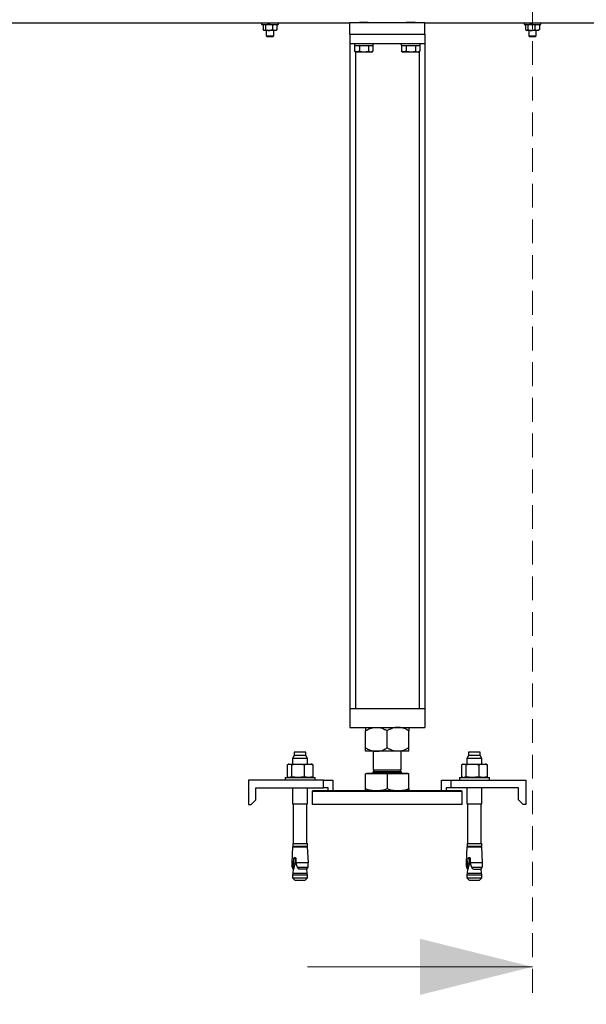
# Model space of a CAD drawing. Header units: millimetres. Extents: x 5 to 589, y 5 to 415.
# Tile 5 of 76: x 91 to 121, y 175 to 228. Entities that reach past the tile are written whole.
import ezdxf

# ---------------------------------------------------------------- set-up
doc = ezdxf.new("R2010")
doc.units = ezdxf.units.MM
doc.linetypes.add('HIDDEN', pattern=[1.905, 1.27, -0.635])
doc.layers.add('TRAIT-FORT', color=4, linetype='Continuous', lineweight=25)

msp = doc.modelspace()

# ---------------------------------------------------------------- linework, layer by layer
at = {"color": 7, "linetype": 'HIDDEN', "lineweight": 18}
msp.add_line((118.39776, 243.8178), (118.39776, 175.25592), dxfattribs=at)
at = {"color": 7, "linetype": 'Continuous', "lineweight": 18}
msp.add_line((106.39776, 177.25592), (118.39776, 177.25592), dxfattribs=at)
msp.add_solid([(118.39776, 177.25592), (112.39776, 178.75592), (112.39776, 175.75592)], dxfattribs=at)
at = {"layer": 'TRAIT-FORT', "color": 4, "linetype": 'Continuous', "lineweight": 25}
for p, q in [((84.24772, 227.64094), (108.64776, 227.64094)), ((103.94777, 227.64094), (103.94777, 227.56594)), ((104.84775, 227.56594), (104.84775, 227.64094)), ((112.64776, 227.64094), (108.64776, 227.64094)), ((108.64776, 227.04094), (108.64776, 227.64094)), ((109.18277, 227.69094), (109.14777, 227.65594)), ((109.14777, 227.65594), (109.14777, 227.64094)), ((109.61784, 227.65594), (109.14777, 227.65594)), ((109.18277, 227.69094), (109.58703, 227.69094)), ((109.58703, 227.69094), (109.61278, 227.69094)), ((109.64778, 227.65594), (109.61278, 227.69094)), ((109.64778, 227.65594), (109.61784, 227.65594)), ((109.64778, 227.64094), (109.64778, 227.65594)), ((111.68273, 227.69094), (111.64773, 227.65594)), ((111.64773, 227.65594), (111.64773, 227.64094)), ((112.1178, 227.65594), (111.64773, 227.65594)), ((111.68273, 227.69094), (112.08699, 227.69094)), ((112.08699, 227.69094), (112.11274, 227.69094)), ((112.14774, 227.65594), (112.11274, 227.69094)), ((112.14774, 227.65594), (112.1178, 227.65594)), ((112.14774, 227.64094), (112.14774, 227.65594)), ((112.64776, 227.64094), (122.04774, 227.64094)), ((112.64776, 227.04094), (112.64776, 227.64094)), ((117.9478, 227.64094), (117.9478, 227.56594)), ((118.84778, 227.56594), (118.84778, 227.64094)), ((103.94777, 227.56594), (104.15252, 227.56594)), ((104.02826, 227.51566), (104.02826, 227.29123)), ((104.07279, 227.56594), (104.052, 227.54522)), ((104.052, 227.26167), (104.07279, 227.24095)), ((104.09225, 227.24095), (104.07279, 227.24095)), ((104.34097, 227.24095), (104.09225, 227.24095)), ((104.15252, 227.56594), (104.84775, 227.56594)), ((104.15624, 227.51566), (104.15624, 227.29123)), ((104.19772, 227.24095), (104.19772, 226.95778)), ((104.64652, 227.24095), (104.34097, 227.24095)), ((104.52569, 227.51566), (104.52569, 227.29123)), ((104.59779, 226.95778), (104.59779, 227.24095)), ((104.72272, 227.24095), (104.64652, 227.24095)), ((104.74351, 227.54522), (104.72272, 227.56594)), ((104.72272, 227.24095), (104.74351, 227.26167)), ((104.76726, 227.51566), (104.76726, 227.29123)), ((117.9478, 227.56594), (118.15255, 227.56594)), ((118.02829, 227.51566), (118.02829, 227.29123)), ((118.07273, 227.56594), (118.05204, 227.54522)), ((118.05204, 227.26167), (118.07273, 227.24095)), ((118.09219, 227.24095), (118.07273, 227.24095)), ((118.341, 227.24095), (118.09219, 227.24095)), ((118.15255, 227.56594), (118.84778, 227.56594)), ((118.15618, 227.51566), (118.15618, 227.29123)), ((118.19776, 227.24095), (118.19776, 226.95778)), ((118.64646, 227.24095), (118.341, 227.24095)), ((118.52573, 227.51566), (118.52573, 227.29123)), ((118.59773, 226.95778), (118.59773, 227.24095)), ((118.72276, 227.24095), (118.64646, 227.24095)), ((118.74345, 227.54522), (118.72276, 227.56594)), ((118.72276, 227.24095), (118.74345, 227.26167)), ((118.76729, 227.51566), (118.76729, 227.29123)), ((104.19772, 226.95778), (104.24779, 226.90778)), ((104.19772, 226.95778), (104.35184, 226.95778)), ((104.36328, 226.90778), (104.24779, 226.90778)), ((104.35184, 226.95778), (104.59779, 226.95778)), ((104.54772, 226.90778), (104.36328, 226.90778)), ((104.54772, 226.90778), (104.59779, 226.95778)), ((108.64776, 227.04094), (108.64776, 226.54095)), ((108.64776, 227.04094), (112.64776, 227.04094)), ((108.64776, 226.54095), (112.64776, 226.54095)), ((108.64776, 226.54095), (108.64776, 191.04095)), ((108.89772, 226.54095), (108.89772, 226.44094)), ((109.89774, 226.44094), (109.89774, 226.54095)), ((111.39777, 226.54095), (111.39777, 226.44094)), ((112.3978, 226.44094), (112.3978, 226.54095)), ((112.64776, 227.04094), (112.64776, 226.54095)), ((112.64776, 226.54095), (112.64776, 191.04095)), ((118.19776, 226.95778), (118.24773, 226.90778)), ((118.19776, 226.95778), (118.35178, 226.95778)), ((118.36332, 226.90778), (118.24773, 226.90778)), ((118.35178, 226.95778), (118.59773, 226.95778)), ((118.54776, 226.90778), (118.36332, 226.90778)), ((118.54776, 226.90778), (118.59773, 226.95778)), ((108.89772, 226.44094), (109.86684, 226.44094)), ((108.90725, 226.44094), (108.90725, 226.14117)), ((108.90725, 226.14117), (108.91622, 226.1376)), ((108.91498, 226.13657), (108.99404, 226.09094)), ((108.94778, 226.11764), (108.94778, 191.04095)), ((109.75316, 226.09094), (108.99404, 226.09094)), ((109.16494, 226.44094), (109.16494, 226.14117)), ((109.65551, 226.44094), (109.65551, 226.14117)), ((109.80151, 226.09094), (109.75316, 226.09094)), ((109.80151, 226.09094), (109.88057, 226.13657)), ((109.86684, 226.44094), (109.89774, 226.44094)), ((109.8883, 226.44094), (109.8883, 226.14117)), ((111.39777, 226.44094), (112.3668, 226.44094)), ((111.40722, 226.44094), (111.40722, 226.14117)), ((111.40722, 226.14117), (111.41618, 226.1376)), ((111.41494, 226.13657), (111.494, 226.09094)), ((112.25322, 226.09094), (111.494, 226.09094)), ((111.66499, 226.44094), (111.66499, 226.14117)), ((112.15547, 226.44094), (112.15547, 226.14117)), ((112.30148, 226.09094), (112.25322, 226.09094)), ((112.30148, 226.09094), (112.38054, 226.13657)), ((112.34773, 226.11764), (112.34773, 191.04095)), ((112.3668, 226.44094), (112.3978, 226.44094)), ((112.38826, 226.44094), (112.38826, 226.14117)), ((108.64776, 191.04095), (108.64776, 190.04095)), ((108.64776, 191.04095), (112.64776, 191.04095)), ((108.94778, 191.04095), (112.34773, 191.04095)), ((112.64776, 191.04095), (112.64776, 190.04095)), ((108.64776, 190.04095), (112.64776, 190.04095)), ((109.49777, 188.93884), (109.49777, 189.86304)), ((110.6478, 188.93884), (110.6478, 189.86304)), ((111.79775, 188.93884), (111.79775, 189.86304)), ((105.6928, 188.71594), (105.6928, 188.54094)), ((106.30277, 188.71594), (105.6928, 188.71594)), ((106.30277, 188.54094), (106.30277, 188.71594)), ((110.07274, 188.76095), (109.49777, 188.76095)), ((109.89774, 188.76095), (109.89774, 187.77595)), ((111.22277, 188.76095), (110.07274, 188.76095)), ((111.79775, 188.76095), (111.22277, 188.76095)), ((111.39777, 187.77595), (111.39777, 188.76095)), ((114.99274, 188.71594), (114.99274, 188.54094)), ((115.53024, 188.71594), (114.99274, 188.71594)), ((115.60271, 188.71594), (115.53024, 188.71594)), ((115.60271, 188.54094), (115.60271, 188.71594)), ((105.6928, 188.54094), (105.59772, 188.37596)), ((105.59772, 188.37596), (105.59772, 188.08094)), ((106.39776, 188.37596), (105.59772, 188.37596)), ((106.23029, 188.54094), (105.6928, 188.54094)), ((106.30277, 188.54094), (106.23029, 188.54094)), ((106.39776, 188.37596), (106.30277, 188.54094)), ((106.39776, 188.08094), (106.39776, 188.37596)), ((114.99274, 188.54094), (114.89776, 188.37596)), ((114.89776, 188.37596), (114.89776, 188.08094)), ((115.60271, 188.37596), (114.89776, 188.37596)), ((115.60271, 188.54094), (114.99274, 188.54094)), ((115.6978, 188.37596), (115.60271, 188.54094)), ((115.6978, 188.37596), (115.60271, 188.37596)), ((115.6978, 188.08094), (115.6978, 188.37596)), ((105.31619, 188.04765), (105.31619, 187.39925)), ((105.39773, 188.08094), (105.36016, 188.06747)), ((105.39773, 188.08094), (105.43273, 188.08094)), ((105.43273, 188.08094), (105.89021, 188.08094)), ((105.54937, 188.04765), (105.54937, 187.39925)), ((105.89021, 188.08094), (106.45517, 188.08094)), ((106.23096, 187.39925), (106.23096, 188.04765)), ((106.45517, 188.08094), (106.59774, 188.08094)), ((106.63532, 188.06747), (106.59774, 188.08094)), ((106.67938, 188.04765), (106.63493, 188.06637)), ((106.67938, 188.04765), (106.67938, 187.39925)), ((109.99244, 187.77595), (109.89774, 187.68123)), ((109.89774, 187.77595), (110.27272, 187.77595)), ((109.89774, 187.68123), (109.89774, 187.65095)), ((109.89774, 187.68123), (111.29726, 187.68123)), ((109.89774, 187.65095), (110.27272, 187.65095)), ((110.27272, 187.77595), (111.39777, 187.77595)), ((110.27272, 187.65095), (111.39777, 187.65095)), ((111.29726, 187.68123), (111.39777, 187.68123)), ((111.39777, 187.68123), (111.30307, 187.77595)), ((111.39777, 187.65095), (111.39777, 187.68123)), ((114.61614, 188.04765), (114.61614, 187.39925)), ((114.69777, 188.08094), (114.6602, 188.06747)), ((114.69777, 188.08094), (114.73277, 188.08094)), ((114.73277, 188.08094), (115.19016, 188.08094)), ((114.84941, 188.04765), (114.84941, 187.39925)), ((115.19016, 188.08094), (115.75521, 188.08094)), ((115.531, 188.04765), (115.531, 187.39925)), ((115.75521, 188.08094), (115.89778, 188.08094)), ((115.93536, 188.06747), (115.89778, 188.08094)), ((115.97932, 188.04765), (115.93498, 188.06637)), ((115.97932, 188.04765), (115.97932, 187.39925)), ((103.24777, 187.21595), (103.24777, 185.91595)), ((107.24776, 187.21595), (103.24777, 187.21595)), ((105.19775, 187.36594), (105.19775, 187.21595)), ((105.19775, 187.36594), (106.60766, 187.36594)), ((105.36054, 187.38058), (105.31619, 187.39925)), ((105.36016, 187.37944), (105.39773, 187.36594)), ((106.59774, 187.36594), (106.63532, 187.37944)), ((106.60766, 187.36594), (106.79773, 187.36594)), ((106.63493, 187.38058), (106.67938, 187.39925)), ((106.79773, 187.21595), (106.79773, 187.36594)), ((107.24776, 186.81594), (107.24776, 187.21595)), ((107.24776, 187.21595), (107.74778, 187.21595)), ((107.74778, 187.21595), (107.74778, 186.66595)), ((109.49777, 186.76866), (109.49777, 187.56095)), ((110.6478, 187.56095), (109.49777, 187.56095)), ((109.58026, 187.59595), (109.54526, 187.56095)), ((109.58026, 187.60095), (109.58026, 187.59595)), ((109.58026, 187.60095), (110.11403, 187.60095)), ((109.58026, 187.59595), (110.11403, 187.59595)), ((110.11403, 187.60095), (111.71525, 187.60095)), ((110.11403, 187.59595), (111.71525, 187.59595)), ((110.6478, 187.56095), (110.6478, 186.76866)), ((111.79775, 187.56095), (110.6478, 187.56095)), ((111.71525, 187.59595), (111.71525, 187.60095)), ((111.75025, 187.56095), (111.71525, 187.59595)), ((111.79775, 186.76866), (111.79775, 187.56095)), ((113.54774, 186.66595), (113.54774, 187.21595)), ((113.54774, 187.21595), (114.04775, 187.21595)), ((114.04775, 187.21595), (114.04775, 186.81594)), ((114.04775, 187.21595), (118.04775, 187.21595)), ((114.49779, 187.36594), (114.49779, 187.21595)), ((114.49779, 187.36594), (116.09777, 187.36594)), ((114.66058, 187.38058), (114.61614, 187.39925)), ((114.6602, 187.37944), (114.69777, 187.36594)), ((115.89778, 187.36594), (115.93536, 187.37944)), ((115.93498, 187.38058), (115.97932, 187.39925)), ((116.09777, 187.21595), (116.09777, 187.36594)), ((118.04775, 187.21595), (118.04775, 185.91595)), ((103.64774, 186.81594), (107.24776, 186.81594)), ((103.64774, 186.16593), (103.64774, 186.81594)), ((105.59772, 186.81594), (105.59772, 185.96595)), ((106.39776, 185.96595), (106.39776, 186.81594)), ((106.69778, 186.66595), (106.64771, 186.61595)), ((106.64771, 186.61595), (106.64771, 185.91595)), ((114.6478, 186.61595), (106.64771, 186.61595)), ((106.69778, 186.66595), (114.59773, 186.66595)), ((107.49772, 186.81594), (107.24776, 186.81594)), ((107.49772, 186.66595), (107.49772, 186.81594)), ((113.79779, 186.81594), (113.79779, 186.66595)), ((114.04775, 186.81594), (113.79779, 186.81594)), ((117.64777, 186.81594), (114.04775, 186.81594)), ((114.6478, 186.61595), (114.59773, 186.66595)), ((114.6478, 185.91595), (114.6478, 186.61595)), ((114.89776, 186.81594), (114.89776, 185.96595)), ((115.6978, 185.96595), (115.6978, 186.81594)), ((117.64777, 186.16593), (117.64777, 186.81594)), ((103.39778, 185.91595), (103.64774, 186.16593)), ((117.64777, 186.16593), (117.89773, 185.91595)), ((103.24777, 185.91595), (103.39778, 185.91595)), ((105.59772, 185.96595), (106.39776, 185.96595)), ((105.63777, 185.96595), (105.63777, 183.84595)), ((106.3578, 183.84595), (106.3578, 185.96595)), ((110.61128, 185.91595), (106.64771, 185.91595)), ((114.6478, 185.91595), (110.61128, 185.91595)), ((114.89776, 185.96595), (115.60271, 185.96595)), ((114.93772, 185.96595), (114.93772, 183.84595)), ((115.60271, 185.96595), (115.6978, 185.96595)), ((115.65774, 183.84595), (115.65774, 185.96595)), ((118.04775, 185.91595), (117.89773, 185.91595)), ((105.59982, 183.66595), (105.55547, 182.82042)), ((105.59982, 183.66595), (106.39575, 183.66595)), ((105.60525, 183.84595), (105.60525, 183.69094)), ((105.60525, 183.84595), (106.39022, 183.84595)), ((105.60525, 183.69094), (106.39022, 183.69094)), ((105.70529, 183.69094), (105.70529, 183.66595)), ((106.29028, 183.66595), (106.29028, 183.69094)), ((106.39022, 183.69094), (106.39022, 183.84595)), ((106.4401, 182.82042), (106.39575, 183.66595)), ((114.89976, 183.66595), (114.85551, 182.82042)), ((114.89976, 183.66595), (115.60119, 183.66595)), ((114.90529, 183.84595), (114.90529, 183.69094)), ((114.90529, 183.84595), (115.59699, 183.84595)), ((114.90529, 183.69094), (115.59699, 183.69094)), ((115.00524, 183.69094), (115.00524, 183.66595)), ((115.59022, 183.66595), (115.59022, 183.69094)), ((115.59699, 183.84595), (115.69026, 183.84595)), ((115.59699, 183.69094), (115.69026, 183.69094)), ((115.60119, 183.66595), (115.6957, 183.66595)), ((115.69026, 183.69094), (115.69026, 183.84595)), ((115.74004, 182.82042), (115.6957, 183.66595)), ((105.65265, 182.82042), (105.66695, 183.03092)), ((105.73924, 183.03092), (105.66695, 183.03092)), ((105.73924, 183.03092), (105.71521, 182.73283)), ((105.77844, 183.03092), (105.78092, 182.82042)), ((114.9526, 182.82042), (114.967, 183.03092)), ((115.03919, 183.03092), (114.967, 183.03092)), ((115.03919, 183.03092), (115.01525, 182.73283)), ((115.07848, 183.03092), (115.08086, 182.82042)), ((105.55547, 182.82042), (105.65265, 182.82042)), ((105.57302, 182.57855), (105.63405, 182.57855)), ((105.63424, 182.46255), (105.61879, 182.25093)), ((105.63405, 182.57855), (105.65227, 182.73283)), ((105.63424, 182.46255), (105.65208, 182.46255)), ((105.6455, 182.48103), (105.65923, 182.48103)), ((105.65208, 182.46255), (105.6455, 182.48103)), ((105.65923, 182.48103), (105.65208, 182.46255)), ((105.65227, 182.73283), (105.65265, 182.82042)), ((105.71521, 182.73283), (105.65227, 182.73283)), ((105.78092, 182.82042), (105.78759, 182.73283)), ((105.78092, 182.82042), (106.4401, 182.82042)), ((105.78759, 182.73283), (105.84033, 182.57855)), ((105.84033, 182.57855), (106.42246, 182.57855)), ((105.91195, 182.48103), (105.94295, 182.46255)), ((106.36123, 182.46255), (105.94295, 182.46255)), ((106.37677, 182.25093), (106.36123, 182.46255)), ((114.85551, 182.82042), (114.9526, 182.82042)), ((114.87306, 182.57855), (114.93409, 182.57855)), ((114.93428, 182.46255), (114.91874, 182.25093)), ((114.93409, 182.57855), (114.95231, 182.73283)), ((114.95212, 182.46255), (114.93428, 182.46255)), ((114.95212, 182.46255), (114.94544, 182.48103)), ((114.94544, 182.48103), (114.95927, 182.48103)), ((114.95927, 182.48103), (114.95212, 182.46255)), ((114.95231, 182.73283), (114.9526, 182.82042)), ((115.01525, 182.73283), (114.95231, 182.73283)), ((115.08086, 182.82042), (115.08754, 182.73283)), ((115.08086, 182.82042), (115.74004, 182.82042)), ((115.08754, 182.73283), (115.14037, 182.57855)), ((115.14037, 182.57855), (115.7225, 182.57855)), ((115.21199, 182.48103), (115.24289, 182.46255)), ((115.24289, 182.46255), (115.66127, 182.46255)), ((115.67672, 182.25093), (115.66127, 182.46255)), ((105.61879, 182.25093), (105.60029, 182.15995)), ((105.60029, 182.15995), (105.60029, 182.01595)), ((105.60029, 182.15995), (106.30077, 182.15995)), ((105.60029, 182.01595), (105.72522, 181.89095)), ((105.60029, 182.01595), (106.39528, 182.01595)), ((105.61879, 182.25093), (106.28665, 182.25093)), ((105.72522, 181.89095), (106.20549, 181.89095)), ((106.20549, 181.89095), (106.27025, 181.89095)), ((106.27025, 181.89095), (106.39528, 182.01595)), ((106.28665, 182.25093), (106.37677, 182.25093)), ((106.30077, 182.15995), (106.39528, 182.15995)), ((106.39528, 182.15995), (106.37677, 182.25093)), ((106.39528, 182.01595), (106.39528, 182.15995)), ((114.91874, 182.25093), (114.90024, 182.15995)), ((114.90024, 182.15995), (114.90024, 182.01595)), ((114.90024, 182.15995), (115.69522, 182.15995)), ((114.90024, 182.01595), (115.02527, 181.89095)), ((114.90024, 182.01595), (115.60081, 182.01595)), ((114.91874, 182.25093), (115.67672, 182.25093)), ((115.02527, 181.89095), (115.57029, 181.89095)), ((115.57029, 181.89095), (115.69522, 182.01595)), ((115.60081, 182.01595), (115.69522, 182.01595)), ((115.69522, 182.15995), (115.67672, 182.25093)), ((115.69522, 182.01595), (115.69522, 182.15995))]:
    msp.add_line(p, q, dxfattribs=at)
for centre, radius, start, end in [((109.84776, 187.65094), 0.05, 270, 360), ((111.44776, 187.65094), 0.05, 180, 270), ((108.31908, 182.89963), 2.76475, 181.6416, 186.668911), ((105.77103, 182.6089), 0.20031, 188.713673, 226.939482), ((106.22448, 182.6089), 0.20031, 313.060518, 351.286327), ((103.67644, 182.89963), 2.76475, 353.331089, 358.3584), ((117.61908, 182.89963), 2.76475, 181.6416, 186.668911), ((115.07103, 182.6089), 0.20031, 188.713673, 226.939482), ((115.52448, 182.6089), 0.20031, 313.060518, 351.286327), ((112.97644, 182.89963), 2.76475, 353.331089, 358.3584)]:
    msp.add_arc(centre, radius, start, end, dxfattribs=at)
for points, knots in [([(104.02826, 227.51566), (104.03311, 227.52241), (104.05225, 227.549), (104.0742, 227.56552), (104.0912, 227.56591), (104.09225, 227.56594)], [0, 0, 0, 0, 0.24192534, 0.95319291, 1, 1, 1, 1]), ([(104.09225, 227.24095), (104.0912, 227.24097), (104.0742, 227.24137), (104.05225, 227.25789), (104.03311, 227.28448), (104.02826, 227.29123)], [0, 0, 0, 0, 0.04680709, 0.75807466, 1, 1, 1, 1]), ([(104.09225, 227.56594), (104.10625, 227.56146), (104.12852, 227.55435), (104.14874, 227.52613), (104.15624, 227.51566)], [0, 0, 0, 0, 0.6288361, 1, 1, 1, 1]), ([(104.15624, 227.29123), (104.14874, 227.28076), (104.12852, 227.25254), (104.10625, 227.24542), (104.09225, 227.24095)], [0, 0, 0, 0, 0.3711639, 1, 1, 1, 1]), ([(104.34097, 227.56594), (104.30846, 227.56304), (104.24395, 227.55729), (104.18532, 227.52946), (104.15624, 227.51566)], [0, 0, 0, 0, 0.50397782, 1, 1, 1, 1]), ([(104.15624, 227.29123), (104.18152, 227.27948), (104.23296, 227.25558), (104.29677, 227.242), (104.33324, 227.24113), (104.34097, 227.24095)], [0, 0, 0, 0, 0.4322375, 0.87968926, 1, 1, 1, 1]), ([(104.52569, 227.51566), (104.50042, 227.5274), (104.44897, 227.55131), (104.38514, 227.56489), (104.34869, 227.56575), (104.34097, 227.56594)], [0, 0, 0, 0, 0.43215567, 0.87960431, 1, 1, 1, 1]), ([(104.34097, 227.24095), (104.37347, 227.24385), (104.43796, 227.2496), (104.49661, 227.27743), (104.52569, 227.29123)], [0, 0, 0, 0, 0.50405958, 1, 1, 1, 1]), ([(104.52569, 227.51566), (104.54223, 227.5274), (104.57587, 227.55131), (104.61769, 227.5649), (104.64147, 227.56576), (104.64652, 227.56594)], [0, 0, 0, 0, 0.43205486, 0.87925924, 1, 1, 1, 1]), ([(104.64652, 227.24095), (104.62525, 227.24385), (104.58305, 227.24959), (104.5447, 227.27743), (104.52569, 227.29123)], [0, 0, 0, 0, 0.50417683, 1, 1, 1, 1]), ([(104.64652, 227.56594), (104.66777, 227.56304), (104.70993, 227.55728), (104.74825, 227.52946), (104.76726, 227.51566)], [0, 0, 0, 0, 0.50383967, 1, 1, 1, 1]), ([(104.76726, 227.29123), (104.75071, 227.27949), (104.71705, 227.25559), (104.67542, 227.242), (104.65158, 227.24113), (104.64652, 227.24095)], [0, 0, 0, 0, 0.43234899, 0.87955015, 1, 1, 1, 1]), ([(104.74342, 227.54474), (104.7438, 227.54456), (104.75255, 227.54031), (104.76007, 227.52771), (104.76726, 227.51566)], [0, 0, 0, 0, 0.043659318, 1, 1, 1, 1]), ([(104.76726, 227.29123), (104.76007, 227.27918), (104.75255, 227.26658), (104.7438, 227.26233), (104.74342, 227.26214)], [0, 0, 0, 0, 0.956340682, 1, 1, 1, 1]), ([(118.02829, 227.51566), (118.0331, 227.52241), (118.05206, 227.54902), (118.07465, 227.56552), (118.09117, 227.56591), (118.09219, 227.56594)], [0, 0, 0, 0, 0.24181146, 0.95335151, 1, 1, 1, 1]), ([(118.09219, 227.24095), (118.09117, 227.24097), (118.07465, 227.24137), (118.05206, 227.25787), (118.0331, 227.28448), (118.02829, 227.29123)], [0, 0, 0, 0, 0.046648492, 0.758188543, 1, 1, 1, 1]), ([(118.09219, 227.56594), (118.10625, 227.56147), (118.1286, 227.55436), (118.14871, 227.52613), (118.15618, 227.51566)], [0, 0, 0, 0, 0.62899322, 1, 1, 1, 1]), ([(118.15618, 227.29123), (118.14871, 227.28076), (118.1286, 227.25253), (118.10625, 227.24542), (118.09219, 227.24095)], [0, 0, 0, 0, 0.37100678, 1, 1, 1, 1]), ([(118.341, 227.56594), (118.30849, 227.56303), (118.24396, 227.55727), (118.18529, 227.52946), (118.15618, 227.51566)], [0, 0, 0, 0, 0.50375323, 1, 1, 1, 1]), ([(118.15618, 227.29123), (118.18149, 227.27949), (118.23295, 227.25561), (118.29676, 227.24199), (118.33324, 227.24113), (118.341, 227.24095)], [0, 0, 0, 0, 0.43248518, 0.87926439, 1, 1, 1, 1]), ([(118.52573, 227.51566), (118.50042, 227.5274), (118.44896, 227.55128), (118.38515, 227.56489), (118.34873, 227.56575), (118.341, 227.56594)], [0, 0, 0, 0, 0.43261076, 0.87960103, 1, 1, 1, 1]), ([(118.341, 227.24095), (118.37347, 227.24386), (118.43795, 227.24962), (118.49661, 227.27743), (118.52573, 227.29123)], [0, 0, 0, 0, 0.50359923, 1, 1, 1, 1]), ([(118.52573, 227.51566), (118.54227, 227.5274), (118.57592, 227.5513), (118.61764, 227.5649), (118.64141, 227.56576), (118.64646, 227.56594)], [0, 0, 0, 0, 0.43218774, 0.87922211, 1, 1, 1, 1]), ([(118.64646, 227.24095), (118.62522, 227.24385), (118.58308, 227.2496), (118.54474, 227.27743), (118.52573, 227.29123)], [0, 0, 0, 0, 0.50402287, 1, 1, 1, 1]), ([(118.64646, 227.56594), (118.66774, 227.56304), (118.70996, 227.55729), (118.74828, 227.52946), (118.76729, 227.51566)], [0, 0, 0, 0, 0.50399386, 1, 1, 1, 1]), ([(118.76729, 227.29123), (118.75075, 227.27948), (118.71709, 227.25558), (118.67536, 227.242), (118.65152, 227.24113), (118.64646, 227.24095)], [0, 0, 0, 0, 0.43221601, 0.87958719, 1, 1, 1, 1]), ([(118.74345, 227.54474), (118.7438, 227.54456), (118.75189, 227.54027), (118.75976, 227.52769), (118.76729, 227.51566)], [0, 0, 0, 0, 0.04324135, 1, 1, 1, 1]), ([(118.76729, 227.29123), (118.75976, 227.2792), (118.75189, 227.26662), (118.7438, 227.26233), (118.74345, 227.26214)], [0, 0, 0, 0, 0.95675865, 1, 1, 1, 1]), ([(109.16494, 226.14117), (109.14256, 226.13021), (109.09732, 226.10805), (109.03037, 226.09995), (108.96629, 226.11182), (108.92704, 226.13133), (108.90725, 226.14117)], [0, 0, 0, 0, 0.26465276, 0.53490721, 0.7654365, 1, 1, 1, 1]), ([(109.16494, 226.14117), (109.20754, 226.13021), (109.29362, 226.10806), (109.42115, 226.09995), (109.54304, 226.11184), (109.61778, 226.13133), (109.65551, 226.14117)], [0, 0, 0, 0, 0.26474664, 0.5349677, 0.76528022, 1, 1, 1, 1]), ([(109.65551, 226.14117), (109.68513, 226.12599), (109.73413, 226.10089), (109.80523, 226.10319), (109.85286, 226.12065), (109.88043, 226.13662), (109.8883, 226.14117)], [0, 0, 0, 0, 0.38556567, 0.63765434, 0.89655851, 1, 1, 1, 1]), ([(111.66499, 226.14117), (111.64262, 226.13021), (111.59741, 226.10805), (111.53029, 226.09995), (111.46637, 226.11183), (111.42705, 226.13133), (111.40722, 226.14117)], [0, 0, 0, 0, 0.26462673, 0.53495501, 0.76536157, 1, 1, 1, 1]), ([(111.66499, 226.14117), (111.70756, 226.13021), (111.79361, 226.10805), (111.92114, 226.09995), (112.04304, 226.11182), (112.11778, 226.13133), (112.15547, 226.14117)], [0, 0, 0, 0, 0.264608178, 0.534878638, 0.765423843, 1, 1, 1, 1]), ([(112.15547, 226.14117), (112.1851, 226.12599), (112.23411, 226.10088), (112.30516, 226.1032), (112.35297, 226.12064), (112.38043, 226.13662), (112.38826, 226.14117)], [0, 0, 0, 0, 0.385565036, 0.637653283, 0.896646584, 1, 1, 1, 1]), ([(109.49777, 189.86304), (109.57651, 189.90489), (109.69606, 189.96842), (109.86701, 190.01939), (109.97977, 190.03862), (110.04865, 190.04035), (110.07274, 190.04095)], [0, 0, 0, 0, 0.43201684, 0.65591983, 0.87966982, 1, 1, 1, 1]), ([(109.49777, 190.04095), (109.49777, 190.04083), (109.49777, 190.03989), (109.49777, 190.01452), (109.49777, 189.94546), (109.49777, 189.88613), (109.49777, 189.86304)], [0, 0, 0, 0, 0.05037236, 0.40259808, 0.76752988, 1, 1, 1, 1]), ([(110.07274, 190.04095), (110.12274, 190.03842), (110.22376, 190.0333), (110.37086, 189.9936), (110.51313, 189.93703), (110.60277, 189.88778), (110.6478, 189.86304)], [0, 0, 0, 0, 0.24957757, 0.5043009, 0.75100273, 1, 1, 1, 1]), ([(111.22277, 190.04095), (111.17278, 190.03842), (111.07175, 190.0333), (110.92465, 189.9936), (110.7824, 189.93704), (110.6928, 189.88778), (110.6478, 189.86304)], [0, 0, 0, 0, 0.24960465, 0.50435561, 0.75108421, 1, 1, 1, 1]), ([(111.79775, 189.86304), (111.719, 189.90489), (111.59945, 189.96842), (111.42851, 190.01939), (111.31574, 190.03862), (111.24686, 190.04035), (111.22277, 190.04095)], [0, 0, 0, 0, 0.43201684, 0.65591983, 0.87966982, 1, 1, 1, 1]), ([(111.79775, 190.04095), (111.79775, 190.04083), (111.79775, 190.03989), (111.79775, 190.01452), (111.79775, 189.94546), (111.79775, 189.88613), (111.79775, 189.86304)], [0, 0, 0, 0, 0.05037236, 0.40259808, 0.76752988, 1, 1, 1, 1]), ([(109.49777, 188.93884), (109.57651, 188.89698), (109.69606, 188.83343), (109.86701, 188.78253), (109.97977, 188.76325), (110.04865, 188.76155), (110.07274, 188.76095)], [0, 0, 0, 0, 0.432019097, 0.65591457, 0.879670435, 1, 1, 1, 1]), ([(109.49777, 188.76095), (109.49777, 188.76106), (109.49777, 188.76194), (109.49777, 188.78739), (109.49777, 188.85642), (109.49777, 188.91575), (109.49777, 188.93884)], [0, 0, 0, 0, 0.050371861, 0.402597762, 0.767529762, 1, 1, 1, 1]), ([(110.07274, 188.76095), (110.12274, 188.76349), (110.22376, 188.76861), (110.37087, 188.80827), (110.51313, 188.86486), (110.60277, 188.9141), (110.6478, 188.93884)], [0, 0, 0, 0, 0.24957941, 0.50429725, 0.7510009, 1, 1, 1, 1]), ([(111.22277, 188.76095), (111.17278, 188.76349), (111.07176, 188.76861), (110.92465, 188.80827), (110.7824, 188.86484), (110.6928, 188.9141), (110.6478, 188.93884)], [0, 0, 0, 0, 0.249606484, 0.504351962, 0.751082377, 1, 1, 1, 1]), ([(111.79775, 188.93884), (111.719, 188.89698), (111.59946, 188.83343), (111.4285, 188.78253), (111.31574, 188.76325), (111.24686, 188.76155), (111.22277, 188.76095)], [0, 0, 0, 0, 0.432019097, 0.65591457, 0.879670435, 1, 1, 1, 1]), ([(111.79775, 188.76095), (111.79775, 188.76106), (111.79775, 188.76194), (111.79775, 188.78739), (111.79775, 188.85642), (111.79775, 188.91575), (111.79775, 188.93884)], [0, 0, 0, 0, 0.050371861, 0.402597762, 0.767529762, 1, 1, 1, 1]), ([(105.31619, 188.04765), (105.33541, 188.05706), (105.37399, 188.07595), (105.41311, 188.07927), (105.43273, 188.08094)], [0, 0, 0, 0, 0.49819977, 1, 1, 1, 1]), ([(105.43273, 188.08094), (105.45224, 188.0793), (105.49141, 188.07601), (105.52999, 188.05713), (105.54937, 188.04765)], [0, 0, 0, 0, 0.49788763, 1, 1, 1, 1]), ([(105.54937, 188.04765), (105.60561, 188.05706), (105.71848, 188.07595), (105.83283, 188.07927), (105.89021, 188.08094)], [0, 0, 0, 0, 0.498247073, 1, 1, 1, 1]), ([(105.89021, 188.08094), (105.94714, 188.0793), (106.06145, 188.07602), (106.1743, 188.05713), (106.23096, 188.04765)], [0, 0, 0, 0, 0.4979998, 1, 1, 1, 1]), ([(106.23096, 188.04765), (106.26795, 188.05706), (106.34221, 188.07596), (106.41742, 188.07927), (106.45517, 188.08094)], [0, 0, 0, 0, 0.498058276, 1, 1, 1, 1]), ([(106.45517, 188.08094), (106.4926, 188.0793), (106.56781, 188.07601), (106.64207, 188.05713), (106.67938, 188.04765)], [0, 0, 0, 0, 0.49765032, 1, 1, 1, 1]), ([(114.61614, 188.04765), (114.6354, 188.05706), (114.67405, 188.07595), (114.71315, 188.07927), (114.73277, 188.08094)], [0, 0, 0, 0, 0.49824554, 1, 1, 1, 1]), ([(114.73277, 188.08094), (114.75223, 188.0793), (114.79132, 188.07601), (114.82999, 188.05713), (114.84941, 188.04765)], [0, 0, 0, 0, 0.49779595, 1, 1, 1, 1]), ([(114.84941, 188.04765), (114.90562, 188.05706), (115.01846, 188.07596), (115.13278, 188.07927), (115.19016, 188.08094)], [0, 0, 0, 0, 0.498113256, 1, 1, 1, 1]), ([(115.19016, 188.08094), (115.24708, 188.0793), (115.36143, 188.07601), (115.47431, 188.05713), (115.531, 188.04765)], [0, 0, 0, 0, 0.49786701, 1, 1, 1, 1]), ([(115.531, 188.04765), (115.56799, 188.05706), (115.64225, 188.07596), (115.71746, 188.07927), (115.75521, 188.08094)], [0, 0, 0, 0, 0.498058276, 1, 1, 1, 1]), ([(115.75521, 188.08094), (115.79264, 188.0793), (115.86786, 188.07601), (115.94205, 188.05713), (115.97932, 188.04765)], [0, 0, 0, 0, 0.49773762, 1, 1, 1, 1]), ([(105.54937, 187.39925), (105.53015, 187.38983), (105.49157, 187.37091), (105.4524, 187.3676), (105.43273, 187.36594)], [0, 0, 0, 0, 0.49803063, 1, 1, 1, 1]), ([(105.89021, 187.36594), (105.83328, 187.36759), (105.71892, 187.3709), (105.60605, 187.38977), (105.54937, 187.39925)], [0, 0, 0, 0, 0.49781997, 1, 1, 1, 1]), ([(106.23096, 187.39925), (106.17475, 187.38983), (106.06191, 187.37092), (105.94759, 187.36761), (105.89021, 187.36594)], [0, 0, 0, 0, 0.498118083, 1, 1, 1, 1]), ([(106.45517, 187.36594), (106.41774, 187.36759), (106.34257, 187.3709), (106.26827, 187.38977), (106.23096, 187.39925)], [0, 0, 0, 0, 0.49785959, 1, 1, 1, 1]), ([(106.67938, 187.39925), (106.64239, 187.38983), (106.56818, 187.37092), (106.49292, 187.36761), (106.45517, 187.36594)], [0, 0, 0, 0, 0.49827061, 1, 1, 1, 1]), ([(114.84941, 187.39925), (114.83015, 187.38983), (114.79148, 187.37092), (114.75239, 187.36761), (114.73277, 187.36594)], [0, 0, 0, 0, 0.4981223, 1, 1, 1, 1]), ([(115.19016, 187.36594), (115.13326, 187.36759), (115.01893, 187.3709), (114.90609, 187.38977), (114.84941, 187.39925)], [0, 0, 0, 0, 0.49768487, 1, 1, 1, 1]), ([(115.531, 187.39925), (115.47476, 187.38983), (115.36188, 187.37092), (115.24753, 187.36761), (115.19016, 187.36594)], [0, 0, 0, 0, 0.4982519, 1, 1, 1, 1]), ([(115.75521, 187.36594), (115.71774, 187.36759), (115.64252, 187.37089), (115.56827, 187.38977), (115.531, 187.39925)], [0, 0, 0, 0, 0.498035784, 1, 1, 1, 1]), ([(115.97932, 187.39925), (115.94234, 187.38983), (115.86812, 187.37093), (115.79293, 187.36761), (115.75521, 187.36594)], [0, 0, 0, 0, 0.4983588, 1, 1, 1, 1]), ([(109.49777, 186.76866), (109.59116, 186.73994), (109.77965, 186.68199), (109.97445, 186.67133), (110.07274, 186.66595)], [0, 0, 0, 0, 0.49545652, 1, 1, 1, 1]), ([(109.49777, 186.66595), (109.49777, 186.67112), (109.49777, 186.68158), (109.49777, 186.73942), (109.49777, 186.76866)], [0, 0, 0, 0, 0.49451049, 1, 1, 1, 1]), ([(110.07274, 186.66595), (110.1691, 186.67112), (110.36398, 186.68159), (110.5525, 186.73942), (110.6478, 186.76866)], [0, 0, 0, 0, 0.49447657, 1, 1, 1, 1]), ([(110.6478, 186.76866), (110.74115, 186.73994), (110.92957, 186.68199), (111.12444, 186.67133), (111.22277, 186.66595)], [0, 0, 0, 0, 0.49540545, 1, 1, 1, 1]), ([(111.22277, 186.66595), (111.3191, 186.67112), (111.51389, 186.68159), (111.70243, 186.73942), (111.79775, 186.76866)], [0, 0, 0, 0, 0.49448459, 1, 1, 1, 1]), ([(111.79775, 186.76866), (111.79775, 186.73994), (111.79775, 186.682), (111.79775, 186.67133), (111.79775, 186.66595)], [0, 0, 0, 0, 0.49547666, 1, 1, 1, 1]), ([(105.66695, 183.03092), (105.66822, 183.03898), (105.67076, 183.0551), (105.68092, 183.07583), (105.69512, 183.09086), (105.70936, 183.09709), (105.72451, 183.0985), (105.73996, 183.09517), (105.7575, 183.083), (105.77101, 183.06439), (105.77721, 183.04572), (105.77816, 183.03424), (105.77844, 183.03092)], [0, 0, 0, 0, 0.11247172, 0.22478294, 0.33810909, 0.45186501, 0.50000158, 0.61343293, 0.72634864, 0.84012638, 0.9537242, 1, 1, 1, 1]), ([(105.75813, 183.08018), (105.75441, 183.075), (105.74653, 183.06404), (105.74112, 183.04579), (105.73967, 183.03428), (105.73924, 183.03092)], [0, 0, 0, 0, 0.38781155, 0.82108351, 1, 1, 1, 1]), ([(114.967, 183.03092), (114.96822, 183.03899), (114.97066, 183.05513), (114.98099, 183.0758), (114.99515, 183.09087), (115.0094, 183.09709), (115.02454, 183.0985), (115.0399, 183.09513), (115.05756, 183.08303), (115.07104, 183.06438), (115.07726, 183.04572), (115.07821, 183.03424), (115.07848, 183.03092)], [0, 0, 0, 0, 0.11237807, 0.22485866, 0.33817791, 0.45192689, 0.50006054, 0.61314972, 0.72636532, 0.84013613, 0.95372702, 1, 1, 1, 1]), ([(115.05807, 183.08018), (115.05435, 183.075), (115.04647, 183.06404), (115.04106, 183.04579), (115.03961, 183.03428), (115.03919, 183.03092)], [0, 0, 0, 0, 0.38781155, 0.82108351, 1, 1, 1, 1]), ([(105.63405, 182.57855), (105.63334, 182.55668), (105.63213, 182.51983), (105.64163, 182.49225), (105.6455, 182.48103)], [0, 0, 0, 0, 0.59325223, 1, 1, 1, 1]), ([(105.71521, 182.73283), (105.70644, 182.69003), (105.68879, 182.60384), (105.66913, 182.52215), (105.65923, 182.48103)], [0, 0, 0, 0, 0.49659081, 1, 1, 1, 1]), ([(105.84033, 182.57855), (105.85232, 182.55669), (105.87252, 182.51986), (105.90055, 182.49225), (105.91195, 182.48103)], [0, 0, 0, 0, 0.5934449, 1, 1, 1, 1]), ([(114.93409, 182.57855), (114.93339, 182.55669), (114.93221, 182.51984), (114.94162, 182.49225), (114.94544, 182.48103)], [0, 0, 0, 0, 0.593340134, 1, 1, 1, 1]), ([(115.01525, 182.73283), (115.00648, 182.69003), (114.98883, 182.60384), (114.96917, 182.52215), (114.95927, 182.48103)], [0, 0, 0, 0, 0.49659081, 1, 1, 1, 1]), ([(115.14037, 182.57855), (115.15231, 182.55668), (115.17245, 182.5198), (115.20056, 182.49225), (115.21199, 182.48103)], [0, 0, 0, 0, 0.5929852, 1, 1, 1, 1])]:
    msp.add_open_spline(points, degree=3, knots=knots, dxfattribs=at)

doc.saveas('drawing.dxf')
